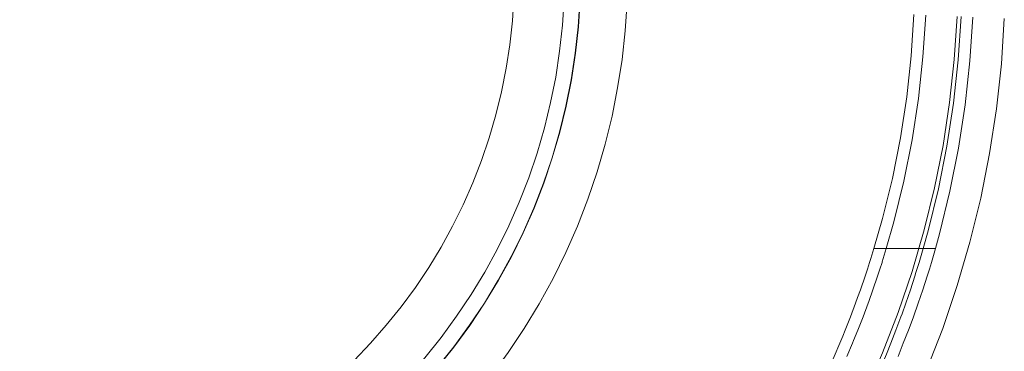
# Model space of a CAD drawing. Header units: millimetres. Extents: x -566 to 589, y -589 to 566.
# Tile 76 of 88: x -497 to -434, y 476 to 497. Entities that reach past the tile are written whole.
import ezdxf

# ---------------------------------------------------------------- set-up
doc = ezdxf.new("R2010")
doc.units = ezdxf.units.MM
doc.header["$LTSCALE"] = 50
doc.layers.add('ENERGY LIGHT RTP', color=7, linetype='Continuous', lineweight=5)

msp = doc.modelspace()

# ---------------------------------------------------------------- linework, layer by layer
at = {"layer": 'ENERGY LIGHT RTP', "color": 7, "linetype": 'Continuous', "lineweight": 5, "transparency": 33554687}
for points, invisible_edges in [([(-498.648, 461.037, 3799.985), (-496.95, 461.148, 3799.985), (-495.259, 461.334, 3799.985), (-500.349, 500, 3799.985)], 12), ([(-495.259, 461.334, 3799.985), (-493.577, 461.592, 3799.985), (-491.908, 461.924, 3799.985), (-500.349, 500, 3799.985)], 12), ([(-491.908, 461.924, 3799.985), (-490.255, 462.329, 3799.985), (-488.622, 462.805, 3799.985), (-500.349, 500, 3799.985)], 12), ([(-488.622, 462.805, 3799.985), (-487.01, 463.352, 3799.985), (-485.424, 463.969, 3799.985), (-500.349, 500, 3799.985)], 12), ([(-485.424, 463.969, 3799.985), (-483.867, 464.654, 3799.985), (-482.341, 465.407, 3799.985), (-500.349, 500, 3799.985)], 12), ([(-482.341, 465.407, 3799.985), (-480.849, 466.225, 3799.985), (-479.394, 467.108, 3799.985), (-500.349, 500, 3799.985)], 12), ([(-479.394, 467.108, 3799.985), (-477.98, 468.053, 3799.985), (-476.607, 469.059, 3799.985), (-500.349, 500, 3799.985)], 12), ([(-476.607, 469.059, 3799.985), (-475.28, 470.124, 3799.985), (-474.001, 471.246, 3799.985), (-500.349, 500, 3799.985)], 12), ([(-474.001, 471.246, 3799.985), (-472.772, 472.423, 3799.985), (-471.595, 473.652, 3799.985), (-500.349, 500, 3799.985)], 12), ([(-471.595, 473.652, 3799.985), (-470.473, 474.931, 3799.985), (-469.408, 476.258, 3799.985), (-500.349, 500, 3799.985)], 12), ([(-469.408, 476.258, 3799.985), (-468.402, 477.63, 3799.985), (-467.457, 479.045, 3799.985), (-500.349, 500, 3799.985)], 12), ([(-467.457, 479.045, 3799.985), (-466.574, 480.5, 3799.985), (-465.756, 481.992, 3799.985), (-500.349, 500, 3799.985)], 12), ([(-465.756, 481.992, 3799.985), (-465.003, 483.518, 3799.985), (-464.318, 485.075, 3799.985), (-500.349, 500, 3799.985)], 12), ([(-464.318, 485.075, 3799.985), (-463.701, 486.661, 3799.985), (-463.154, 488.272, 3799.985), (-500.349, 500, 3799.985)], 12), ([(-463.154, 488.272, 3799.985), (-462.678, 489.906, 3799.985), (-462.273, 491.559, 3799.985), (-500.349, 500, 3799.985)], 12), ([(-462.273, 491.559, 3799.985), (-461.942, 493.228, 3799.985), (-461.683, 494.909, 3799.985), (-500.349, 500, 3799.985)], 12), ([(-461.683, 494.909, 3799.985), (-461.497, 496.601, 3799.985), (-461.386, 498.299, 3799.985), (-500.349, 500, 3799.985)], 12), ([(-500.349, 500, 3796.985), (-461.371, 498.298, 3796.985), (-461.482, 496.6, 3796.985), (-461.668, 494.908, 3796.985)], 9), ([(-461.668, 494.908, 3796.985), (-461.927, 493.225, 3796.985), (-462.259, 491.556, 3796.985), (-500.349, 500, 3796.985)], 12), ([(-462.259, 491.556, 3796.985), (-462.663, 489.902, 3796.985), (-463.14, 488.268, 3796.985), (-500.349, 500, 3796.985)], 12), ([(-463.14, 488.268, 3796.985), (-463.687, 486.656, 3796.985), (-464.304, 485.07, 3796.985), (-500.349, 500, 3796.985)], 12), ([(-464.304, 485.07, 3796.985), (-464.989, 483.512, 3796.985), (-465.742, 481.985, 3796.985), (-500.349, 500, 3796.985)], 12), ([(-465.742, 481.985, 3796.985), (-466.561, 480.492, 3796.985), (-467.444, 479.037, 3796.985), (-500.349, 500, 3796.985)], 12), ([(-467.444, 479.037, 3796.985), (-468.39, 477.622, 3796.985), (-469.396, 476.249, 3796.985), (-500.349, 500, 3796.985)], 12), ([(-469.396, 476.249, 3796.985), (-470.462, 474.922, 3796.985), (-471.584, 473.642, 3796.985), (-500.349, 500, 3796.985)], 12), ([(-471.584, 473.642, 3796.985), (-472.761, 472.412, 3796.985), (-473.991, 471.235, 3796.985), (-500.349, 500, 3796.985)], 12), ([(-473.991, 471.235, 3796.985), (-475.271, 470.113, 3796.985), (-476.598, 469.047, 3796.985), (-500.349, 500, 3796.985)], 12), ([(-476.598, 469.047, 3796.985), (-477.971, 468.041, 3796.985), (-479.386, 467.095, 3796.985), (-500.349, 500, 3796.985)], 12), ([(-479.386, 467.095, 3796.985), (-480.842, 466.212, 3796.985), (-482.334, 465.393, 3796.985), (-500.349, 500, 3796.985)], 12), ([(-482.334, 465.393, 3796.985), (-483.861, 464.64, 3796.985), (-485.419, 463.955, 3796.985), (-500.349, 500, 3796.985)], 12), ([(-485.419, 463.955, 3796.985), (-487.005, 463.338, 3796.985), (-488.617, 462.791, 3796.985), (-500.349, 500, 3796.985)], 12), ([(-488.617, 462.791, 3796.985), (-490.251, 462.314, 3796.985), (-491.905, 461.91, 3796.985), (-500.349, 500, 3796.985)], 12), ([(-491.905, 461.91, 3796.985), (-493.574, 461.578, 3796.985), (-495.257, 461.319, 3796.985), (-500.349, 500, 3796.985)], 12), ([(-495.257, 461.319, 3796.985), (-496.949, 461.133, 3796.985), (-498.647, 461.022, 3796.985), (-500.349, 500, 3796.985)], 12), ([(-465.681, 496.967, 3800), (-465.681, 496.967, 3886), (-465.582, 498.482, 3886), (-465.582, 498.482, 3800)], 5), ([(-465.582, 498.482, 3886), (-465.681, 496.967, 3886), (-462.494, 496.688, 3886), (-462.385, 498.342, 3886)], 10), ([(-462.385, 498.342, 3800), (-462.494, 496.688, 3800), (-465.681, 496.967, 3800), (-465.582, 498.482, 3800)], 10), ([(-462.385, 498.342, 3800), (-462.385, 498.342, 3886), (-462.494, 496.688, 3886), (-462.494, 496.688, 3800)], 5), ([(-461.386, 498.299, 3799.985), (-461.497, 496.601, 3799.985), (-458.509, 496.339, 3800), (-458.389, 498.168, 3800)], 10), ([(-440.328, 494.749, -450), (-461.482, 496.6, 3796.985), (-461.371, 498.298, 3796.985), (-440.156, 497.372, -450)], 5), ([(-437.159, 497.241, -450), (-458.389, 498.168, 3800), (-458.509, 496.339, 3800), (-437.34, 494.487, -450)], 5), ([(-465.847, 495.458, 3800), (-465.847, 495.458, 3886), (-465.681, 496.967, 3886), (-465.681, 496.967, 3800)], 5), ([(-462.674, 495.04, 3886), (-462.494, 496.688, 3886), (-465.681, 496.967, 3886), (-465.847, 495.458, 3886)], 10), ([(-465.847, 495.458, 3800), (-465.681, 496.967, 3800), (-462.494, 496.688, 3800), (-462.674, 495.04, 3800)], 10), ([(-440.328, 494.749, -450), (-440.156, 497.372, -450), (-437.159, 497.241, -450), (-437.34, 494.487, -450)], 10), ([(-439.407, 497.339, -600), (-439.581, 494.684, -600), (-436.593, 494.422, -600), (-436.41, 497.208, -600)], 10), ([(-439.407, 497.339, -600), (-437.409, 497.252, -1000.015), (-437.589, 494.509, -1000.015), (-439.581, 494.684, -600)], 5), ([(-434.412, 497.121, -1000), (-434.6, 494.248, -1000), (-437.589, 494.509, -1000.015), (-437.409, 497.252, -1000.015)], 10), ([(-436.593, 494.422, -600), (-434.6, 494.248, -1000), (-434.412, 497.121, -1000), (-436.41, 497.208, -600)], 5), ([(-462.494, 496.688, 3800), (-462.494, 496.688, 3886), (-462.674, 495.04, 3886), (-462.674, 495.04, 3800)], 5), ([(-461.497, 496.601, 3799.985), (-461.683, 494.909, 3799.985), (-458.708, 494.518, 3800), (-458.509, 496.339, 3800)], 10), ([(-440.615, 492.136, -450), (-461.668, 494.908, 3796.985), (-461.482, 496.6, 3796.985), (-440.328, 494.749, -450)], 5), ([(-437.34, 494.487, -450), (-458.509, 496.339, 3800), (-458.708, 494.518, 3800), (-437.64, 491.744, -450)], 5), ([(-466.078, 493.957, 3800), (-466.078, 493.957, 3886), (-465.847, 495.458, 3886), (-465.847, 495.458, 3800)], 5), ([(-465.847, 495.458, 3886), (-466.078, 493.957, 3886), (-462.926, 493.401, 3886), (-462.674, 495.04, 3886)], 10), ([(-462.674, 495.04, 3800), (-462.926, 493.401, 3800), (-466.078, 493.957, 3800), (-465.847, 495.458, 3800)], 10), ([(-462.674, 495.04, 3800), (-462.674, 495.04, 3886), (-462.926, 493.401, 3886), (-462.926, 493.401, 3800)], 5), ([(-461.683, 494.909, 3799.985), (-461.942, 493.228, 3799.985), (-458.987, 492.707, 3800), (-458.708, 494.518, 3800)], 10), ([(-441.014, 489.538, -450), (-461.927, 493.225, 3796.985), (-461.668, 494.908, 3796.985), (-440.615, 492.136, -450)], 5), ([(-437.64, 491.744, -450), (-458.708, 494.518, 3800), (-458.987, 492.707, 3800), (-438.06, 489.017, -450)], 5), ([(-437.34, 494.487, -450), (-437.64, 491.744, -450), (-440.615, 492.136, -450), (-440.328, 494.749, -450)], 10), ([(-436.897, 491.646, -600), (-436.593, 494.422, -600), (-439.581, 494.684, -600), (-439.871, 492.038, -600)], 10), ([(-439.581, 494.684, -600), (-437.589, 494.509, -1000.015), (-437.888, 491.777, -1000.015), (-439.871, 492.038, -600)], 5), ([(-434.6, 494.248, -1000), (-434.914, 491.385, -1000), (-437.888, 491.777, -1000.015), (-437.589, 494.509, -1000.015)], 10), ([(-436.897, 491.646, -600), (-434.914, 491.385, -1000), (-434.6, 494.248, -1000), (-436.593, 494.422, -600)], 5), ([(-466.374, 492.468, 3800), (-466.374, 492.468, 3886), (-466.078, 493.957, 3886), (-466.078, 493.957, 3800)], 5), ([(-463.25, 491.775, 3886), (-462.926, 493.401, 3886), (-466.078, 493.957, 3886), (-466.374, 492.468, 3886)], 10), ([(-466.374, 492.468, 3800), (-466.078, 493.957, 3800), (-462.926, 493.401, 3800), (-463.25, 491.775, 3800)], 10), ([(-462.926, 493.401, 3800), (-462.926, 493.401, 3886), (-463.25, 491.775, 3886), (-463.25, 491.775, 3800)], 5), ([(-461.942, 493.228, 3799.985), (-462.273, 491.559, 3799.985), (-459.345, 490.91, 3800), (-458.987, 492.707, 3800)], 10), ([(-441.527, 486.96, -450), (-462.259, 491.556, 3796.985), (-461.927, 493.225, 3796.985), (-441.014, 489.538, -450)], 5), ([(-438.06, 489.017, -450), (-458.987, 492.707, 3800), (-459.345, 490.91, 3800), (-438.598, 486.31, -450)], 5), ([(-466.735, 490.993, 3800), (-466.735, 490.993, 3886), (-466.374, 492.468, 3886), (-466.374, 492.468, 3800)], 5), ([(-466.374, 492.468, 3886), (-466.735, 490.993, 3886), (-463.644, 490.165, 3886), (-463.25, 491.775, 3886)], 10), ([(-463.25, 491.775, 3800), (-463.644, 490.165, 3800), (-466.735, 490.993, 3800), (-466.374, 492.468, 3800)], 10), ([(-441.014, 489.538, -450), (-440.615, 492.136, -450), (-437.64, 491.744, -450), (-438.06, 489.017, -450)], 10), ([(-439.871, 492.038, -600), (-440.276, 489.407, -600), (-437.321, 488.887, -600), (-436.897, 491.646, -600)], 10), ([(-439.871, 492.038, -600), (-437.888, 491.777, -1000.015), (-438.306, 489.06, -1000.015), (-440.276, 489.407, -600)], 5), ([(-463.25, 491.775, 3800), (-463.25, 491.775, 3886), (-463.644, 490.165, 3886), (-463.644, 490.165, 3800)], 5), ([(-462.273, 491.559, 3799.985), (-462.678, 489.906, 3799.985), (-459.78, 489.13, 3800), (-459.345, 490.91, 3800)], 10), ([(-442.152, 484.406, -450), (-462.663, 489.902, 3796.985), (-462.259, 491.556, 3796.985), (-441.527, 486.96, -450)], 5), ([(-434.914, 491.385, -1000), (-435.352, 488.539, -1000), (-438.306, 489.06, -1000.015), (-437.888, 491.777, -1000.015)], 10), ([(-437.321, 488.887, -600), (-435.352, 488.539, -1000), (-434.914, 491.385, -1000), (-436.897, 491.646, -600)], 5), ([(-467.16, 489.535, 3800), (-467.16, 489.535, 3886), (-466.735, 490.993, 3886), (-466.735, 490.993, 3800)], 5), ([(-466.735, 490.993, 3886), (-467.16, 489.535, 3886), (-464.108, 488.573, 3886), (-463.644, 490.165, 3886)], 10), ([(-463.644, 490.165, 3800), (-464.108, 488.573, 3800), (-467.16, 489.535, 3800), (-466.735, 490.993, 3800)], 10), ([(-438.598, 486.31, -450), (-459.345, 490.91, 3800), (-459.78, 489.13, 3800), (-439.254, 483.63, -450)], 5), ([(-463.644, 490.165, 3800), (-463.644, 490.165, 3886), (-464.108, 488.573, 3886), (-464.108, 488.573, 3800)], 5), ([(-467.648, 488.098, 3800), (-467.648, 488.098, 3886), (-467.16, 489.535, 3886), (-467.16, 489.535, 3800)], 5), ([(-464.641, 487.003, 3886), (-464.108, 488.573, 3886), (-467.16, 489.535, 3886), (-467.648, 488.098, 3886)], 10), ([(-467.648, 488.098, 3800), (-467.16, 489.535, 3800), (-464.108, 488.573, 3800), (-464.641, 487.003, 3800)], 10), ([(-462.678, 489.906, 3799.985), (-463.154, 488.272, 3799.985), (-460.293, 487.37, 3800), (-459.78, 489.13, 3800)], 10), ([(-442.697, 482.5, -450), (-463.14, 488.268, 3796.985), (-462.663, 489.902, 3796.985)], 9), ([(-462.663, 489.902, 3796.985), (-442.152, 484.406, -450), (-442.697, 482.5, -450)], 9), ([(-438.06, 489.017, -450), (-438.598, 486.31, -450), (-441.527, 486.96, -450), (-441.014, 489.538, -450)], 10), ([(-440.276, 489.407, -600), (-440.795, 486.797, -600), (-437.866, 486.148, -600), (-437.321, 488.887, -600)], 10), ([(-440.276, 489.407, -600), (-438.306, 489.06, -1000.015), (-438.842, 486.364, -1000.015), (-440.795, 486.797, -600)], 5), ([(-439.826, 481.628, -450.019), (-459.78, 489.13, 3800), (-460.293, 487.37, 3800)], 9), ([(-459.78, 489.13, 3800), (-439.696, 482.063, -450.005), (-439.568, 482.5, -450)], 9), ([(-459.78, 489.13, 3800), (-439.826, 481.628, -450.019), (-439.696, 482.063, -450.005)], 9), ([(-439.568, 482.5, -450), (-439.254, 483.63, -450), (-459.78, 489.13, 3800)], 10), ([(-435.352, 488.539, -1000), (-435.914, 485.715, -1000), (-438.842, 486.364, -1000.015), (-438.306, 489.06, -1000.015)], 10), ([(-437.866, 486.148, -600), (-435.914, 485.715, -1000), (-435.352, 488.539, -1000), (-437.321, 488.887, -600)], 5), ([(-464.108, 488.573, 3800), (-464.108, 488.573, 3886), (-464.641, 487.003, 3886), (-464.641, 487.003, 3800)], 5), ([(-463.154, 488.272, 3799.985), (-463.701, 486.661, 3799.985), (-460.882, 485.635, 3800), (-460.293, 487.37, 3800)], 10), ([(-463.687, 486.656, 3796.985), (-463.14, 488.268, 3796.985), (-442.888, 481.882, -450.01)], 10), ([(-442.697, 482.5, -450), (-442.888, 481.882, -450.01), (-463.14, 488.268, 3796.985)], 10), ([(-468.198, 486.683, 3800), (-468.198, 486.683, 3886), (-467.648, 488.098, 3886), (-467.648, 488.098, 3800)], 5), ([(-467.648, 488.098, 3886), (-468.198, 486.683, 3886), (-465.242, 485.458, 3886), (-464.641, 487.003, 3886)], 10), ([(-464.641, 487.003, 3800), (-465.242, 485.458, 3800), (-468.198, 486.683, 3800), (-467.648, 488.098, 3800)], 10), ([(-464.641, 487.003, 3800), (-464.641, 487.003, 3886), (-465.242, 485.458, 3886), (-465.242, 485.458, 3800)], 5), ([(-440.676, 479.027, -450.304), (-460.293, 487.37, 3800), (-460.882, 485.635, 3800)], 9), ([(-460.293, 487.37, 3800), (-440.38, 479.889, -450.171), (-440.097, 480.757, -450.076)], 9), ([(-440.676, 479.027, -450.304), (-440.38, 479.889, -450.171), (-460.293, 487.37, 3800)], 10), ([(-460.293, 487.37, 3800), (-440.026, 480.98, -450.058), (-439.826, 481.628, -450.019)], 9), ([(-440.097, 480.757, -450.076), (-440.026, 480.98, -450.058), (-460.293, 487.37, 3800)], 10), ([(-442.152, 484.406, -450), (-441.527, 486.96, -450), (-438.598, 486.31, -450), (-439.254, 483.63, -450)], 10), ([(-468.81, 485.293, 3800), (-468.81, 485.293, 3886), (-468.198, 486.683, 3886), (-468.198, 486.683, 3800)], 5), ([(-465.909, 483.941, 3886), (-465.242, 485.458, 3886), (-468.198, 486.683, 3886), (-468.81, 485.293, 3886)], 10), ([(-468.81, 485.293, 3800), (-468.198, 486.683, 3800), (-465.242, 485.458, 3800), (-465.909, 483.941, 3800)], 10), ([(-463.701, 486.661, 3799.985), (-464.318, 485.075, 3799.985), (-461.546, 483.927, 3800), (-460.882, 485.635, 3800)], 10), ([(-464.304, 485.07, 3796.985), (-463.687, 486.656, 3796.985), (-443.733, 479.393, -450.247)], 10), ([(-442.888, 481.882, -450.01), (-442.97, 481.628, -450.022), (-463.687, 486.656, 3796.985)], 10), ([(-442.97, 481.628, -450.022), (-443.11, 481.191, -450.043), (-463.687, 486.656, 3796.985)], 10), ([(-443.11, 481.191, -450.043), (-443.254, 480.757, -450.076), (-463.687, 486.656, 3796.985)], 10), ([(-443.254, 480.757, -450.076), (-443.554, 479.889, -450.171), (-463.687, 486.656, 3796.985)], 10), ([(-443.554, 479.889, -450.171), (-443.733, 479.393, -450.247), (-463.687, 486.656, 3796.985)], 10), ([(-438.53, 483.436, -600), (-437.866, 486.148, -600), (-440.795, 486.797, -600), (-441.428, 484.212, -600)], 10), ([(-440.795, 486.797, -600), (-438.842, 486.364, -1000.015), (-439.496, 483.694, -1000.015), (-441.428, 484.212, -600)], 5), ([(-435.914, 485.715, -1000), (-436.598, 482.918, -1000), (-439.496, 483.694, -1000.015), (-438.842, 486.364, -1000.015)], 10), ([(-441.627, 476.486, -450.926), (-460.882, 485.635, 3800), (-461.546, 483.927, 3800)], 9), ([(-441.627, 476.486, -450.926), (-441.3, 477.324, -450.681), (-460.882, 485.635, 3800)], 10), ([(-441.3, 477.324, -450.681), (-440.983, 478.171, -450.474), (-460.882, 485.635, 3800)], 10), ([(-460.882, 485.635, 3800), (-440.913, 478.367, -450.435), (-440.676, 479.027, -450.304)], 9), ([(-440.983, 478.171, -450.474), (-440.913, 478.367, -450.435), (-460.882, 485.635, 3800)], 10), ([(-438.53, 483.436, -600), (-436.598, 482.918, -1000), (-435.914, 485.715, -1000), (-437.866, 486.148, -600)], 5), ([(-469.481, 483.931, 3800), (-469.481, 483.931, 3886), (-468.81, 485.293, 3886), (-468.81, 485.293, 3800)], 5), ([(-468.81, 485.293, 3886), (-469.481, 483.931, 3886), (-466.643, 482.454, 3886), (-465.909, 483.941, 3886)], 10), ([(-465.909, 483.941, 3800), (-466.643, 482.454, 3800), (-469.481, 483.931, 3800), (-468.81, 485.293, 3800)], 10), ([(-465.242, 485.458, 3800), (-465.242, 485.458, 3886), (-465.909, 483.941, 3886), (-465.909, 483.941, 3800)], 5), ([(-464.318, 485.075, 3799.985), (-465.003, 483.518, 3799.985), (-462.284, 482.25, 3800), (-461.546, 483.927, 3800)], 10), ([(-464.989, 483.512, 3796.985), (-464.304, 485.07, 3796.985), (-444.683, 476.942, -450.793)], 10), ([(-464.304, 485.07, 3796.985), (-444.19, 478.171, -450.474), (-444.526, 477.324, -450.681)], 9), ([(-464.304, 485.07, 3796.985), (-443.866, 479.027, -450.304), (-444.19, 478.171, -450.474)], 9), ([(-443.733, 479.393, -450.247), (-443.866, 479.027, -450.304), (-464.304, 485.07, 3796.985)], 10), ([(-444.526, 477.324, -450.681), (-444.683, 476.942, -450.793), (-464.304, 485.07, 3796.985)], 10), ([(-439.254, 483.63, -450), (-439.568, 482.5, -450), (-442.697, 482.5, -450), (-442.152, 484.406, -450)], 8), ([(-470.211, 482.6, 3800), (-470.211, 482.6, 3886), (-469.481, 483.931, 3886), (-469.481, 483.931, 3800)], 5), ([(-467.44, 481, 3886), (-466.643, 482.454, 3886), (-469.481, 483.931, 3886), (-470.211, 482.6, 3886)], 10), ([(-470.211, 482.6, 3800), (-469.481, 483.931, 3800), (-466.643, 482.454, 3800), (-467.44, 481, 3800)], 10), ([(-465.909, 483.941, 3800), (-465.909, 483.941, 3886), (-466.643, 482.454, 3886), (-466.643, 482.454, 3800)], 5), ([(-442.658, 474.048, -451.874), (-461.546, 483.927, 3800), (-462.284, 482.25, 3800)], 9), ([(-442.658, 474.048, -451.874), (-442.308, 474.846, -451.522), (-461.546, 483.927, 3800)], 10), ([(-442.308, 474.846, -451.522), (-441.964, 475.66, -451.206), (-461.546, 483.927, 3800)], 10), ([(-461.546, 483.927, 3800), (-441.909, 475.793, -451.161), (-441.627, 476.486, -450.926)], 9), ([(-441.964, 475.66, -451.206), (-441.909, 475.793, -451.161), (-461.546, 483.927, 3800)], 10), ([(-441.428, 484.212, -600), (-441.913, 482.5, -600), (-438.788, 482.5, -600), (-438.53, 483.436, -600)], 8), ([(-441.913, 482.5, -600), (-441.428, 484.212, -600), (-439.496, 483.694, -1000.015)], 10), ([(-465.003, 483.518, 3799.985), (-465.756, 481.992, 3799.985), (-463.095, 480.607, 3800), (-462.284, 482.25, 3800)], 10), ([(-465.742, 481.985, 3796.985), (-464.989, 483.512, 3796.985), (-445.738, 474.534, -451.66)], 10), ([(-464.989, 483.512, 3796.985), (-445.228, 475.66, -451.206), (-445.593, 474.846, -451.522)], 9), ([(-464.989, 483.512, 3796.985), (-444.872, 476.486, -450.926), (-445.228, 475.66, -451.206)], 9), ([(-444.683, 476.942, -450.793), (-444.872, 476.486, -450.926), (-464.989, 483.512, 3796.985)], 10), ([(-445.593, 474.846, -451.522), (-445.738, 474.534, -451.66), (-464.989, 483.512, 3796.985)], 10), ([(-441.913, 482.5, -600), (-439.496, 483.694, -1000.015), (-440.265, 481.056, -1000.015)], 9), ([(-436.598, 482.918, -1000), (-437.404, 480.153, -1000), (-440.265, 481.056, -1000.015), (-439.496, 483.694, -1000.015)], 10), ([(-436.598, 482.918, -1000), (-438.53, 483.436, -600), (-438.788, 482.5, -600)], 9), ([(-470.999, 481.302, 3800), (-470.999, 481.302, 3886), (-470.211, 482.6, 3886), (-470.211, 482.6, 3800)], 5), ([(-470.211, 482.6, 3886), (-470.999, 481.302, 3886), (-468.3, 479.583, 3886), (-467.44, 481, 3886)], 10), ([(-467.44, 481, 3800), (-468.3, 479.583, 3800), (-470.999, 481.302, 3800), (-470.211, 482.6, 3800)], 10), ([(-438.788, 482.5, -600), (-437.404, 480.153, -1000), (-436.598, 482.918, -1000)], 9), ([(-466.643, 482.454, 3800), (-466.643, 482.454, 3886), (-467.44, 481, 3886), (-467.44, 481, 3800)], 5), ([(-465.756, 481.992, 3799.985), (-466.574, 480.5, 3799.985), (-463.976, 479, 3800), (-463.095, 480.607, 3800)], 10), ([(-466.561, 480.492, 3796.985), (-465.742, 481.985, 3796.985), (-446.895, 472.174, -452.878)], 10), ([(-465.742, 481.985, 3796.985), (-445.965, 474.048, -451.874), (-446.343, 473.265, -452.26)], 9), ([(-446.343, 473.265, -452.26), (-446.726, 472.5, -452.679), (-465.742, 481.985, 3796.985)], 10), ([(-445.738, 474.534, -451.66), (-445.965, 474.048, -451.874), (-465.742, 481.985, 3796.985)], 10), ([(-446.726, 472.5, -452.679), (-446.895, 472.174, -452.878), (-465.742, 481.985, 3796.985)], 10), ([(-444.104, 471.028, -453.617), (-462.284, 482.25, 3800), (-463.095, 480.607, 3800)], 9), ([(-462.284, 482.25, 3800), (-443.739, 471.754, -453.132), (-443.375, 472.5, -452.679)], 9), ([(-462.284, 482.25, 3800), (-444.104, 471.028, -453.617), (-443.739, 471.754, -453.132)], 9), ([(-462.284, 482.25, 3800), (-443.015, 473.265, -452.26), (-442.658, 474.048, -451.874)], 9), ([(-462.284, 482.25, 3800), (-443.015, 473.265, -452.26), (-443.015, 473.265, -452.26)], 9), ([(-443.375, 472.5, -452.679), (-443.015, 473.265, -452.26), (-462.284, 482.25, 3800)], 10), ([(-439.826, 481.628, -450.019), (-442.97, 481.628, -450.022), (-442.888, 481.882, -450.01)], 9), ([(-439.826, 481.628, -450.019), (-442.888, 481.882, -450.01), (-442.697, 482.5, -450)], 9), ([(-442.697, 482.5, -450), (-439.696, 482.063, -450.005), (-439.826, 481.628, -450.019)], 9), ([(-442.697, 482.5, -450), (-439.568, 482.5, -450), (-439.696, 482.063, -450.005)], 8), ([(-441.913, 482.5, -600), (-442.172, 481.657, -599.982), (-439.043, 481.628, -599.981)], 10), ([(-440.265, 481.056, -1000.015), (-442.172, 481.657, -599.982), (-441.913, 482.5, -600)], 9), ([(-439.043, 481.628, -599.981), (-438.914, 482.063, -599.995), (-441.913, 482.5, -600)], 10), ([(-438.914, 482.063, -599.995), (-438.788, 482.5, -600), (-441.913, 482.5, -600)], 8), ([(-437.404, 480.153, -1000), (-438.914, 482.063, -599.995), (-439.043, 481.628, -599.981)], 9), ([(-438.788, 482.5, -600), (-438.914, 482.063, -599.995), (-437.404, 480.153, -1000)], 10), ([(-471.843, 480.04, 3800), (-471.843, 480.04, 3886), (-470.999, 481.302, 3886), (-470.999, 481.302, 3800)], 5), ([(-470.999, 481.302, 3886), (-471.843, 480.04, 3886), (-469.221, 478.204, 3886), (-468.3, 479.583, 3886)], 10), ([(-468.3, 479.583, 3800), (-469.221, 478.204, 3800), (-471.843, 480.04, 3800), (-470.999, 481.302, 3800)], 10), ([(-440.097, 480.757, -450.076), (-443.11, 481.191, -450.043), (-442.97, 481.628, -450.022)], 9), ([(-442.97, 481.628, -450.022), (-440.026, 480.98, -450.058), (-440.097, 480.757, -450.076)], 9), ([(-442.97, 481.628, -450.022), (-439.826, 481.628, -450.019), (-440.026, 480.98, -450.058)], 9), ([(-442.182, 481.628, -599.981), (-442.322, 481.191, -599.957), (-439.311, 480.757, -599.924)], 10), ([(-440.265, 481.056, -1000.015), (-442.322, 481.191, -599.957), (-442.182, 481.628, -599.981)], 9), ([(-442.172, 481.657, -599.982), (-442.182, 481.628, -599.981), (-439.043, 481.628, -599.981)], 10), ([(-442.182, 481.628, -599.981), (-442.172, 481.657, -599.982), (-440.265, 481.056, -1000.015)], 10), ([(-439.311, 480.757, -599.924), (-439.176, 481.191, -599.957), (-442.182, 481.628, -599.981)], 10), ([(-439.176, 481.191, -599.957), (-439.043, 481.628, -599.981), (-442.182, 481.628, -599.981)], 10), ([(-437.404, 480.153, -1000), (-439.043, 481.628, -599.981), (-439.176, 481.191, -599.957)], 9), ([(-467.44, 481, 3800), (-467.44, 481, 3886), (-468.3, 479.583, 3886), (-468.3, 479.583, 3800)], 5), ([(-440.38, 479.889, -450.171), (-443.554, 479.889, -450.171), (-443.254, 480.757, -450.076), (-440.097, 480.757, -450.076)], 5), ([(-440.097, 480.757, -450.076), (-443.254, 480.757, -450.076), (-443.11, 481.191, -450.043)], 9), ([(-440.265, 481.056, -1000.015), (-442.76, 479.889, -599.829), (-442.464, 480.757, -599.924)], 9), ([(-442.76, 479.889, -599.829), (-440.265, 481.056, -1000.015), (-441.148, 478.453, -1000.015)], 9), ([(-442.464, 480.757, -599.924), (-442.76, 479.889, -599.829), (-439.592, 479.889, -599.829), (-439.312, 480.755, -599.924)], 10), ([(-442.322, 481.191, -599.957), (-442.464, 480.757, -599.924), (-439.311, 480.757, -599.924)], 10), ([(-440.265, 481.056, -1000.015), (-442.464, 480.757, -599.924), (-442.322, 481.191, -599.957)], 9), ([(-439.312, 480.755, -599.924), (-439.311, 480.757, -599.924), (-442.464, 480.757, -599.924)], 10), ([(-437.404, 480.153, -1000), (-438.329, 477.427, -1000), (-441.148, 478.453, -1000.015), (-440.265, 481.056, -1000.015)], 10), ([(-439.312, 480.755, -599.924), (-439.592, 479.889, -599.829), (-438.329, 477.427, -1000)], 10), ([(-439.311, 480.757, -599.924), (-439.312, 480.755, -599.924), (-437.404, 480.153, -1000)], 10), ([(-438.329, 477.427, -1000), (-437.404, 480.153, -1000), (-439.312, 480.755, -599.924)], 10), ([(-439.176, 481.191, -599.957), (-439.311, 480.757, -599.924), (-437.404, 480.153, -1000)], 10), ([(-472.74, 478.815, 3800), (-472.74, 478.815, 3886), (-471.843, 480.04, 3886), (-471.843, 480.04, 3800)], 5), ([(-471.843, 480.04, 3886), (-472.74, 478.815, 3886), (-470.202, 476.867, 3886), (-469.221, 478.204, 3886)], 10), ([(-469.221, 478.204, 3800), (-470.202, 476.867, 3800), (-472.74, 478.815, 3800), (-471.843, 480.04, 3800)], 10), ([(-466.574, 480.5, 3799.985), (-467.457, 479.045, 3799.985), (-464.927, 477.433, 3800), (-463.976, 479, 3800)], 10), ([(-467.444, 479.037, 3796.985), (-466.561, 480.492, 3796.985), (-448.153, 469.864, -454.502)], 10), ([(-446.895, 472.174, -452.878), (-447.113, 471.754, -453.132), (-466.561, 480.492, 3796.985)], 10), ([(-447.113, 471.754, -453.132), (-447.501, 471.028, -453.617), (-466.561, 480.492, 3796.985)], 10), ([(-447.501, 471.028, -453.617), (-447.89, 470.325, -454.133), (-466.561, 480.492, 3796.985)], 10), ([(-447.89, 470.325, -454.133), (-448.153, 469.864, -454.502), (-466.561, 480.492, 3796.985)], 10), ([(-445.193, 468.988, -455.254), (-463.095, 480.607, 3800), (-463.976, 479, 3800)], 9), ([(-463.095, 480.607, 3800), (-444.833, 469.644, -454.679), (-444.469, 470.325, -454.133)], 9), ([(-463.095, 480.607, 3800), (-445.193, 468.988, -455.254), (-444.833, 469.644, -454.679)], 9), ([(-463.095, 480.607, 3800), (-444.23, 470.786, -453.795), (-444.104, 471.028, -453.617)], 9), ([(-444.469, 470.325, -454.133), (-444.23, 470.786, -453.795), (-463.095, 480.607, 3800)], 10), ([(-468.3, 479.583, 3800), (-468.3, 479.583, 3886), (-469.221, 478.204, 3886), (-469.221, 478.204, 3800)], 5), ([(-440.676, 479.027, -450.304), (-443.866, 479.027, -450.304), (-443.733, 479.393, -450.247)], 9), ([(-443.733, 479.393, -450.247), (-443.554, 479.889, -450.171), (-440.38, 479.889, -450.171), (-440.676, 479.027, -450.304)], 10), ([(-439.885, 479.027, -599.696), (-439.592, 479.889, -599.829), (-442.76, 479.889, -599.829), (-443.03, 479.138, -599.713)], 10), ([(-441.148, 478.453, -1000.015), (-443.03, 479.138, -599.713), (-442.76, 479.889, -599.829)], 9), ([(-438.329, 477.427, -1000), (-439.592, 479.889, -599.829), (-439.885, 479.027, -599.696)], 9), ([(-473.691, 477.631, 3800), (-473.691, 477.631, 3886), (-472.74, 478.815, 3886), (-472.74, 478.815, 3800)], 5), ([(-471.239, 475.574, 3886), (-470.202, 476.867, 3886), (-472.74, 478.815, 3886), (-473.691, 477.631, 3886)], 10), ([(-473.691, 477.631, 3800), (-472.74, 478.815, 3800), (-470.202, 476.867, 3800), (-471.239, 475.574, 3800)], 10), ([(-467.457, 479.045, 3799.985), (-468.402, 477.63, 3799.985), (-465.945, 475.91, 3800), (-464.927, 477.433, 3800)], 10), ([(-468.39, 477.622, 3796.985), (-467.444, 479.037, 3796.985), (-449.507, 467.61, -456.653)], 10), ([(-448.153, 469.864, -454.502), (-448.278, 469.644, -454.679), (-467.444, 479.037, 3796.985)], 10), ([(-448.278, 469.644, -454.679), (-448.663, 468.988, -455.254), (-467.444, 479.037, 3796.985)], 10), ([(-448.663, 468.988, -455.254), (-449.042, 468.358, -455.858), (-467.444, 479.037, 3796.985)], 10), ([(-449.042, 468.358, -455.858), (-449.416, 467.754, -456.488), (-467.444, 479.037, 3796.985)], 10), ([(-449.416, 467.754, -456.488), (-449.507, 467.61, -456.653), (-467.444, 479.037, 3796.985)], 10), ([(-446.89, 466.117, -458.528), (-463.976, 479, 3800), (-464.927, 477.433, 3800)], 9), ([(-463.976, 479, 3800), (-445.898, 467.754, -456.488), (-445.549, 468.358, -455.858)], 9), ([(-463.976, 479, 3800), (-446.239, 467.179, -457.144), (-445.898, 467.754, -456.488)], 9), ([(-463.976, 479, 3800), (-446.57, 466.633, -457.825), (-446.239, 467.179, -457.144)], 9), ([(-446.89, 466.117, -458.528), (-446.57, 466.633, -457.825), (-463.976, 479, 3800)], 10), ([(-463.976, 479, 3800), (-445.548, 468.36, -455.855), (-445.193, 468.988, -455.254)], 9), ([(-445.549, 468.358, -455.858), (-445.548, 468.36, -455.855), (-463.976, 479, 3800)], 10), ([(-440.913, 478.367, -450.435), (-440.983, 478.171, -450.474), (-444.19, 478.171, -450.474), (-443.866, 479.027, -450.304)], 10), ([(-443.866, 479.027, -450.304), (-440.676, 479.027, -450.304), (-440.913, 478.367, -450.435)], 9), ([(-439.885, 479.027, -599.696), (-443.07, 479.027, -599.696), (-443.391, 478.171, -599.526), (-440.189, 478.171, -599.526)], 5), ([(-443.391, 478.171, -599.526), (-443.07, 479.027, -599.696), (-442.145, 475.891, -1000.015)], 10), ([(-443.03, 479.138, -599.713), (-443.07, 479.027, -599.696), (-439.885, 479.027, -599.696)], 10), ([(-442.145, 475.891, -1000.015), (-443.07, 479.027, -599.696), (-443.03, 479.138, -599.713)], 9), ([(-443.03, 479.138, -599.713), (-441.148, 478.453, -1000.015), (-442.145, 475.891, -1000.015)], 9), ([(-438.329, 477.427, -1000), (-439.885, 479.027, -599.696), (-440.189, 478.171, -599.526)], 9), ([(-469.221, 478.204, 3800), (-469.221, 478.204, 3886), (-470.202, 476.867, 3886), (-470.202, 476.867, 3800)], 5), ([(-441.3, 477.324, -450.681), (-444.526, 477.324, -450.681), (-444.19, 478.171, -450.474), (-440.983, 478.171, -450.474)], 5), ([(-443.391, 478.171, -599.526), (-443.724, 477.324, -599.319), (-440.505, 477.324, -599.319), (-440.211, 478.112, -599.511)], 10), ([(-443.724, 477.324, -599.319), (-443.391, 478.171, -599.526), (-442.145, 475.891, -1000.015)], 10), ([(-440.211, 478.112, -599.511), (-440.189, 478.171, -599.526), (-443.391, 478.171, -599.526)], 10), ([(-438.329, 477.427, -1000), (-439.373, 474.743, -1000), (-442.145, 475.891, -1000.015), (-441.148, 478.453, -1000.015)], 10), ([(-440.189, 478.171, -599.526), (-440.211, 478.112, -599.511), (-438.329, 477.427, -1000)], 10), ([(-474.692, 476.489, 3800), (-474.692, 476.489, 3886), (-473.691, 477.631, 3886), (-473.691, 477.631, 3800)], 5), ([(-473.691, 477.631, 3886), (-474.692, 476.489, 3886), (-472.333, 474.328, 3886), (-471.239, 475.574, 3886)], 10), ([(-471.239, 475.574, 3800), (-472.333, 474.328, 3800), (-474.692, 476.489, 3800), (-473.691, 477.631, 3800)], 10), ([(-468.402, 477.63, 3799.985), (-469.408, 476.258, 3799.985), (-467.028, 474.432, 3800), (-465.945, 475.91, 3800)], 10), ([(-469.396, 476.249, 3796.985), (-468.39, 477.622, 3796.985), (-450.956, 465.414, -459.604)], 10), ([(-468.39, 477.622, 3796.985), (-450.478, 466.117, -458.528), (-450.806, 465.632, -459.254)], 9), ([(-449.507, 467.61, -456.653), (-449.781, 467.179, -457.144), (-468.39, 477.622, 3796.985)], 10), ([(-449.781, 467.179, -457.144), (-450.135, 466.633, -457.825), (-468.39, 477.622, 3796.985)], 10), ([(-450.135, 466.633, -457.825), (-450.478, 466.117, -458.528), (-468.39, 477.622, 3796.985)], 10), ([(-450.806, 465.632, -459.254), (-450.956, 465.414, -459.604), (-468.39, 477.622, 3796.985)], 10), ([(-440.211, 478.112, -599.511), (-440.505, 477.324, -599.319), (-439.373, 474.743, -1000)], 10), ([(-439.373, 474.743, -1000), (-438.329, 477.427, -1000), (-440.211, 478.112, -599.511)], 10), ([(-448.468, 463.707, -463.16), (-464.927, 477.433, 3800), (-465.945, 475.91, 3800)], 9), ([(-464.927, 477.433, 3800), (-447.487, 465.179, -460), (-447.343, 465.402, -459.623)], 9), ([(-464.927, 477.433, 3800), (-447.626, 464.966, -460.38), (-447.487, 465.179, -460)], 9), ([(-464.927, 477.433, 3800), (-447.761, 464.76, -460.765), (-447.626, 464.966, -460.38)], 9), ([(-464.927, 477.433, 3800), (-447.891, 464.563, -461.154), (-447.761, 464.76, -460.765)], 9), ([(-464.927, 477.433, 3800), (-448.017, 464.374, -461.548), (-447.891, 464.563, -461.154)], 9), ([(-464.927, 477.433, 3800), (-448.138, 464.194, -461.945), (-448.017, 464.374, -461.548)], 9), ([(-464.927, 477.433, 3800), (-448.253, 464.022, -462.346), (-448.138, 464.194, -461.945)], 9), ([(-464.927, 477.433, 3800), (-448.363, 463.86, -462.751), (-448.253, 464.022, -462.346)], 9), ([(-448.468, 463.707, -463.16), (-448.363, 463.86, -462.751), (-464.927, 477.433, 3800)], 10), ([(-447.343, 465.402, -459.623), (-447.196, 465.632, -459.254), (-464.927, 477.433, 3800)], 10), ([(-464.927, 477.433, 3800), (-446.968, 465.992, -458.708), (-446.89, 466.117, -458.528)], 9), ([(-447.196, 465.632, -459.254), (-446.968, 465.992, -458.708), (-464.927, 477.433, 3800)], 10), ([(-441.627, 476.486, -450.926), (-444.872, 476.486, -450.926), (-444.683, 476.942, -450.793)], 9), ([(-444.683, 476.942, -450.793), (-444.526, 477.324, -450.681), (-441.3, 477.324, -450.681), (-441.627, 476.486, -450.926)], 10), ([(-440.83, 476.486, -599.074), (-440.505, 477.324, -599.319), (-443.724, 477.324, -599.319), (-443.998, 476.658, -599.125)], 10), ([(-442.145, 475.891, -1000.015), (-443.998, 476.658, -599.125), (-443.724, 477.324, -599.319)], 9), ([(-439.373, 474.743, -1000), (-440.505, 477.324, -599.319), (-440.83, 476.486, -599.074)], 9), ([(-475.742, 475.393, 3800), (-475.742, 475.393, 3886), (-474.692, 476.489, 3886), (-474.692, 476.489, 3800)], 5), ([(-473.479, 473.13, 3886), (-472.333, 474.328, 3886), (-474.692, 476.489, 3886), (-475.742, 475.393, 3886)], 10), ([(-475.742, 475.393, 3800), (-474.692, 476.489, 3800), (-472.333, 474.328, 3800), (-473.479, 473.13, 3800)], 10), ([(-470.202, 476.867, 3800), (-470.202, 476.867, 3886), (-471.239, 475.574, 3886), (-471.239, 475.574, 3800)], 5), ([(-469.408, 476.258, 3799.985), (-470.473, 474.931, 3799.985), (-468.175, 473.003, 3800), (-467.028, 474.432, 3800)], 10), ([(-470.462, 474.922, 3796.985), (-469.396, 476.249, 3796.985), (-452.492, 463.278, -464.476)], 10), ([(-469.396, 476.249, 3796.985), (-451.119, 465.179, -460), (-451.268, 464.966, -460.38)], 9), ([(-451.268, 464.966, -460.38), (-451.414, 464.76, -460.765), (-469.396, 476.249, 3796.985)], 10), ([(-450.956, 465.414, -459.604), (-451.119, 465.179, -460), (-469.396, 476.249, 3796.985)], 10), ([(-451.414, 464.76, -460.765), (-451.554, 464.563, -461.154), (-469.396, 476.249, 3796.985)], 10), ([(-451.554, 464.563, -461.154), (-451.689, 464.374, -461.548), (-469.396, 476.249, 3796.985)], 10), ([(-451.689, 464.374, -461.548), (-451.819, 464.194, -461.944), (-469.396, 476.249, 3796.985)], 10), ([(-451.819, 464.194, -461.944), (-451.943, 464.022, -462.346), (-469.396, 476.249, 3796.985)], 10), ([(-451.943, 464.022, -462.346), (-452.062, 463.86, -462.75), (-469.396, 476.249, 3796.985)], 10), ([(-452.062, 463.86, -462.75), (-452.175, 463.706, -463.16), (-469.396, 476.249, 3796.985)], 10), ([(-452.175, 463.706, -463.16), (-452.281, 463.562, -463.57), (-469.396, 476.249, 3796.985)], 10), ([(-452.281, 463.562, -463.57), (-452.382, 463.426, -463.986), (-469.396, 476.249, 3796.985)], 10), ([(-452.382, 463.426, -463.986), (-452.492, 463.278, -464.476), (-469.396, 476.249, 3796.985)], 10), ([(-441.909, 475.793, -451.161), (-441.964, 475.66, -451.206), (-445.228, 475.66, -451.206), (-444.872, 476.486, -450.926)], 10), ([(-444.872, 476.486, -450.926), (-441.627, 476.486, -450.926), (-441.909, 475.793, -451.161)], 9), ([(-440.83, 476.486, -599.074), (-444.068, 476.486, -599.074), (-444.422, 475.66, -598.794), (-441.165, 475.66, -598.794)], 5), ([(-444.422, 475.66, -598.794), (-444.068, 476.486, -599.074), (-443.252, 473.375, -1000.015)], 10), ([(-443.998, 476.658, -599.125), (-444.068, 476.486, -599.074), (-440.83, 476.486, -599.074)], 10), ([(-443.252, 473.375, -1000.015), (-444.068, 476.486, -599.074), (-443.998, 476.658, -599.125)], 9), ([(-443.998, 476.658, -599.125), (-442.145, 475.891, -1000.015), (-443.252, 473.375, -1000.015)], 9), ([(-439.373, 474.743, -1000), (-440.83, 476.486, -599.074), (-441.165, 475.66, -598.794)], 9)]:
    msp.add_3dface(points, dxfattribs=dict(at, invisible_edges=invisible_edges))

doc.saveas('drawing.dxf')
